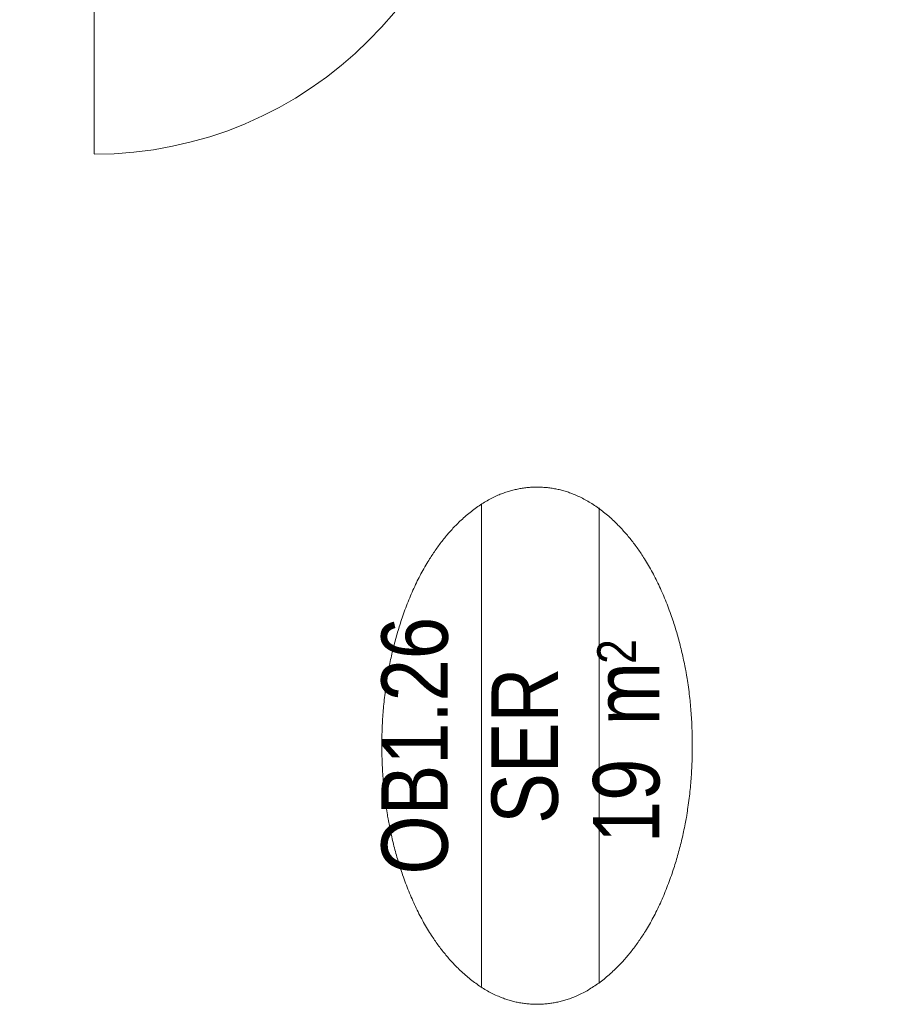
# Model space of a CAD drawing. Header units: millimetres. Extents: x 164654 to 368283, y 131426 to 252133.
# Tile 121 of 144: x 357090 to 359237, y 233041 to 235504. Entities that reach past the tile are written whole.
import ezdxf
from ezdxf.enums import TextEntityAlignment as Align

# ---------------------------------------------------------------- set-up
doc = ezdxf.new("R2010")
doc.units = ezdxf.units.MM
doc.header["$LTSCALE"] = 400
doc.header["$PDMODE"] = 3
doc.header["$PDSIZE"] = 15
doc.linetypes.add('STYLE_21', pattern=[0.138889, 0.069444, -0.069444])
for name, color, linetype, lineweight in [('Interieur-deur', 43, 'Continuous', 9), ('Interieur-systeemwand glas', 140, 'STYLE_21', 15), ('None', 7, 'Continuous', 9), ('Ruimtenummers', 5, 'Continuous', 25)]:
    doc.layers.add(name, color=color, linetype=linetype, lineweight=lineweight)
doc.styles.add('Arial Narrow', font='ARIALN.TTF', dxfattribs={"height": 222.25})

# ---------------------------------------------------------------- blocks, each defined once
blk = doc.blocks.new('*U634')
at = {"layer": 'Interieur-deur', "color": 140, "linetype": 'Continuous', "lineweight": 15}
blk.add_line((45827.1, -32300), (46796.1, -32300), dxfattribs=at)
at = {"layer": 'Interieur-deur', "color": 92, "linetype": 'Continuous', "lineweight": 25}
blk.add_lwpolyline([(46796.1, -33270), (46796.1, -32300), (46836.1, -32300), (46836.1, -33270)], close=True, dxfattribs=at)
at = {"layer": 'Interieur-deur', "color": 140, "linetype": 'Continuous', "lineweight": 15}
blk.add_arc((46796.1, -32300), 970, 180, 270, dxfattribs=at)
blk = doc.blocks.new('systeemwandstijl 880 hoh')
at = {"layer": 'Interieur-systeemwand glas', "color": 43, "linetype": 'Continuous', "lineweight": 9}
blk.add_lwpolyline([(0, 20), (100, 20), (100, -20), (0, -20)], close=True, dxfattribs=at)
at = {"layer": 'Interieur-systeemwand glas', "color": 43, "linetype": 'Continuous', "lineweight": 15}
blk.add_point((0, 0), dxfattribs=at)
blk = doc.blocks.new('*U635')
at = {"layer": 'Interieur-systeemwand glas', "lineweight": 15}
for p, q in [((46896.1, -31310), (46796.1, -31310)), ((46796.1, -34260), (46796.1, -31310)), ((46896.1, -34260), (46896.1, -31310)), ((46896.1, -34260), (46796.1, -34260))]:
    blk.add_line(p, q, dxfattribs=at)
at = {"layer": 'None', "color": 7, "xscale": -1, "rotation": 180}
for p in [(46796.1, -31330), (46796.1, -32300), (46796.1, -33270)]:
    blk.add_blockref('systeemwandstijl 880 hoh', p, dxfattribs=at)
at = {"layer": 'None', "color": 7}
for name, p in [('*U634', (0, 0)), ('systeemwandstijl 880 hoh', (46796.1, -34240))]:
    blk.add_blockref(name, p, dxfattribs=at)
blk = doc.blocks.new('Ruimtenummer UV 50')
at = {"layer": 'Ruimtenummers', "color": 8, "lineweight": 5}
for p, q in [((602.2, 156.5), (-602.3, 156.5)), ((594.7, -137.5), (-594.8, -137.5))]:
    blk.add_line(p, q, dxfattribs=at)
blk.add_open_spline([(-323.4, 353.8), (-173.3, 405.8), (173.3, 405.8), (323.4, 353.8), (473.5, 301.8), (560.1, 211.8), (646.8, 121.7), (646.8, 17.7), (646.8, -86.3), (560.1, -176.3), (473.5, -266.4), (323.4, -318.4), (173.3, -370.4), (-173.3, -370.4), (-323.4, -318.4), (-473.5, -266.4), (-560.2, -176.3), (-646.8, -86.3), (-646.8, 17.7), (-646.8, 121.7), (-560.2, 211.8), (-473.5, 301.8), (-323.4, 353.8)], degree=2, knots=[0, 0, 0, 0.09962, 0.19924, 0.19924, 0.283607, 0.283607, 0.349619, 0.349619, 0.415638, 0.415638, 0.5, 0.5, 0.59962, 0.69924, 0.69924, 0.783607, 0.783607, 0.849619, 0.849619, 0.915638, 0.915638, 1, 1, 1], dxfattribs=at)
at = {"layer": 'Ruimtenummers', "attachment_point": 2, "style": 'Arial Narrow'}
for s, insert, char_height in [(' 2', (220.1, -132.8), 96.8), (' m', (103.6, -122.2), 165.95)]:
    blk.add_mtext(s, dxfattribs=dict(at, insert=insert, char_height=char_height))
at = {"layer": 'Ruimtenummers', "style": 'Arial Narrow'}
for tag, p in [('Nummer', (0, 406.9)), ('Naam', (0, 131.7)), ('Oppervlak', (-137.9, -122.2))]:
    blk.add_attdef(tag, text='', height=165.9, dxfattribs=at).set_placement(p, align=Align.TOP_CENTER)

msp = doc.modelspace()

# ---------------------------------------------------------------- block references
at = {"layer": 'None', "color": 7, "rotation": 90}
msp.add_blockref('*U635', (324976.97992, 189341.69912), dxfattribs=at)
at = {"layer": 'Ruimtenummers', "rotation": 90}
msp.add_blockref('Ruimtenummer UV 50', (358401.64938, 233688.2943), dxfattribs=at).add_auto_attribs({'Nummer': 'OB1.26', 'Naam': 'SER', 'Oppervlak': '19'})

doc.saveas('drawing.dxf')
